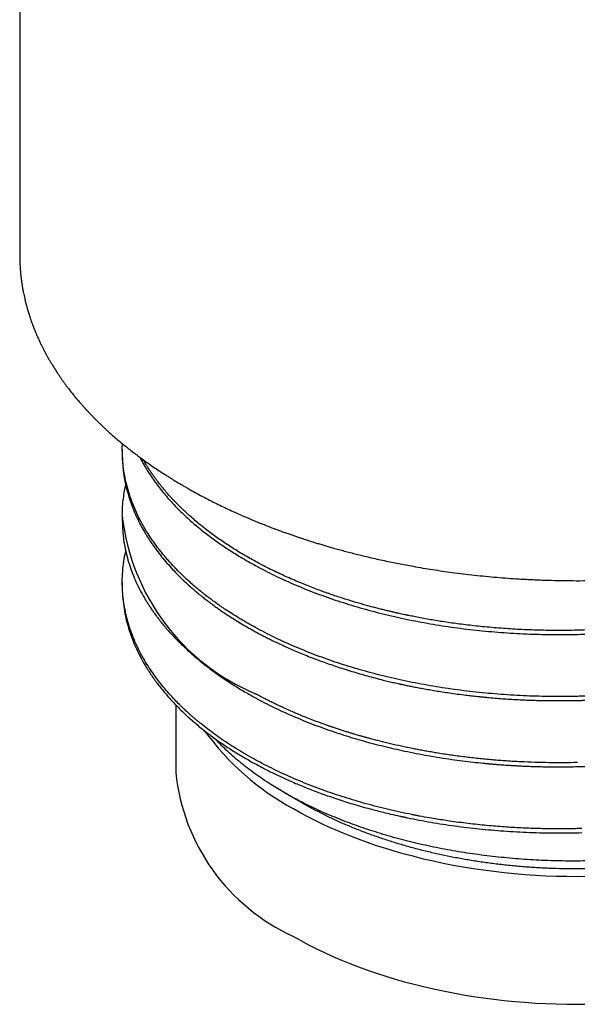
# Model space of a CAD drawing. Header units: millimetres. Extents: x 8 to 276, y 12 to 454.
# Tile 1 of 40: x 244 to 257, y 33 to 55. Entities that reach past the tile are written whole.
import ezdxf

# ---------------------------------------------------------------- set-up
doc = ezdxf.new("R2010")
doc.units = ezdxf.units.MM

msp = doc.modelspace()

# ---------------------------------------------------------------- linework, layer by layer
at = {"color": 7, "linetype": 'Continuous', "lineweight": 30}
for p, q in [((244.032, 138.282), (244.032, 50.05)), ((244.033, 50.05), (244.033, 50.042)), ((246.332, 45.675), (246.332, 45.583)), ((246.332, 44.195), (246.332, 44.102)), ((246.332, 42.712), (246.332, 42.62)), ((247.532, 39.967), (247.532, 38.455)), ((249.958, 38.005), (249.661, 38.185)), ((249.957, 38.006), (250.379, 37.762))]:
    msp.add_line(p, q, dxfattribs=at)
at = {"color": 7, "linetype": 'Continuous', "lineweight": 30, "flags": 128}
for points in [[(256.767, 36.119), (256.532, 36.117), (256.296, 36.119), (256.061, 36.125), (255.825, 36.133), (255.591, 36.146), (255.357, 36.162), (255.124, 36.181), (254.891, 36.204), (254.66, 36.231), (254.431, 36.261), (254.202, 36.294), (253.975, 36.331), (253.75, 36.372), (253.527, 36.415), (253.306, 36.463), (253.087, 36.513), (252.871, 36.567), (252.657, 36.624), (252.446, 36.684), (252.237, 36.747), (252.032, 36.813), (251.829, 36.883), (251.63, 36.956), (251.434, 37.031), (251.242, 37.11), (251.053, 37.191), (250.868, 37.275), (250.687, 37.362), (250.509, 37.452), (250.336, 37.544), (250.168, 37.639)], [(250.168, 34.781), (250.336, 34.686), (250.509, 34.594), (250.687, 34.504), (250.868, 34.417), (251.053, 34.333), (251.242, 34.252), (251.434, 34.173), (251.63, 34.098), (251.829, 34.025), (252.032, 33.956), (252.237, 33.889), (252.446, 33.826), (252.657, 33.766), (252.871, 33.709), (253.087, 33.655), (253.306, 33.605), (253.527, 33.558), (253.75, 33.514), (253.975, 33.473), (254.202, 33.437), (254.431, 33.403), (254.66, 33.373), (254.891, 33.347), (255.124, 33.323), (255.357, 33.304), (255.591, 33.288), (255.825, 33.276), (256.061, 33.267), (256.296, 33.261), (256.532, 33.26), (256.767, 33.261)]]:
    msp.add_lwpolyline(points, dxfattribs=at)
at = {"color": 7, "linetype": 'Continuous', "lineweight": 30}
for centre, radius, start, end in [((251.209, 44.745), 4.908, 186.4356, 247.3571), ((253.074, 42.968), 6.07, 216.064, 241.3897), ((252.039, 38.907), 4.53, 185.7216, 245.5985)]:
    msp.add_arc(centre, radius, start, end, dxfattribs=at)
for points, knots in [([(244.032, 50.049), (244.032, 50.042), (244.032, 50.027), (244.032, 50.002), (244.033, 49.974), (244.033, 49.942), (244.034, 49.909), (244.035, 49.876), (244.037, 49.843), (244.039, 49.808), (244.041, 49.772), (244.044, 49.733), (244.047, 49.693), (244.05, 49.655), (244.053, 49.622), (244.056, 49.594), (244.059, 49.571), (244.061, 49.553), (244.062, 49.54), (244.063, 49.531), (244.064, 49.522), (244.066, 49.511), (244.067, 49.497), (244.07, 49.48), (244.072, 49.46), (244.076, 49.436), (244.08, 49.409), (244.084, 49.384), (244.088, 49.352), (244.094, 49.316), (244.102, 49.275), (244.109, 49.235), (244.118, 49.189), (244.13, 49.133), (244.141, 49.082), (244.15, 49.044), (244.156, 49.021), (244.16, 49.001), (244.164, 48.986), (244.167, 48.974), (244.17, 48.964), (244.172, 48.956), (244.174, 48.946), (244.177, 48.934), (244.181, 48.921), (244.186, 48.902), (244.193, 48.876), (244.203, 48.842), (244.214, 48.803), (244.227, 48.759), (244.242, 48.711), (244.259, 48.658), (244.275, 48.611), (244.288, 48.573), (244.298, 48.544), (244.309, 48.516), (244.317, 48.491), (244.325, 48.472), (244.33, 48.457), (244.335, 48.445), (244.34, 48.433), (244.345, 48.419), (244.351, 48.404), (244.359, 48.384), (244.369, 48.359), (244.38, 48.331), (244.392, 48.302), (244.405, 48.273), (244.417, 48.244), (244.429, 48.216), (244.443, 48.185), (244.458, 48.151), (244.475, 48.115), (244.492, 48.079), (244.509, 48.044), (244.525, 48.011), (244.541, 47.979), (244.556, 47.949), (244.569, 47.924), (244.581, 47.902), (244.59, 47.884), (244.597, 47.871), (244.602, 47.861), (244.607, 47.852), (244.613, 47.841), (244.62, 47.828), (244.629, 47.811), (244.646, 47.78), (244.672, 47.735), (244.705, 47.677), (244.74, 47.619), (244.788, 47.54), (244.849, 47.444), (244.906, 47.358), (244.944, 47.302), (244.962, 47.276), (244.979, 47.253), (244.994, 47.231), (245.008, 47.212), (245.022, 47.192), (245.038, 47.171), (245.057, 47.145), (245.078, 47.116), (245.102, 47.085), (245.154, 47.017), (245.208, 46.948), (245.264, 46.879), (245.293, 46.844), (245.322, 46.809), (245.352, 46.775), (245.381, 46.741), (245.409, 46.709), (245.435, 46.68), (245.458, 46.654), (245.478, 46.631), (245.496, 46.612), (245.511, 46.595), (245.524, 46.58), (245.538, 46.566), (245.555, 46.547), (245.577, 46.524), (245.604, 46.495), (245.633, 46.465), (245.667, 46.43), (245.707, 46.389), (245.754, 46.342), (245.803, 46.293), (245.855, 46.244), (245.907, 46.194), (245.96, 46.145), (246.029, 46.081), (246.115, 46.004), (246.22, 45.914), (246.323, 45.827), (246.425, 45.745), (246.525, 45.665), (246.63, 45.585), (246.739, 45.503), (246.854, 45.42), (246.973, 45.336), (247.097, 45.252), (247.206, 45.18), (247.297, 45.122), (247.365, 45.079), (247.427, 45.04), (247.484, 45.004), (247.536, 44.973), (247.574, 44.95), (247.602, 44.934), (247.619, 44.923), (247.635, 44.914), (247.65, 44.905), (247.665, 44.896), (247.681, 44.887), (247.702, 44.874), (247.729, 44.859), (247.762, 44.84), (247.8, 44.818), (247.829, 44.802), (247.844, 44.793)], [0, 0, 0, 0, 0.003309, 0.00728, 0.011913, 0.017208, 0.023166, 0.028313, 0.033869, 0.039835, 0.046211, 0.05263, 0.06005, 0.066602, 0.072284, 0.077098, 0.081042, 0.084117, 0.086323, 0.087402, 0.088847, 0.090759, 0.09314, 0.095989, 0.099306, 0.103769, 0.108273, 0.112653, 0.116908, 0.124198, 0.13109, 0.137648, 0.144458, 0.154852, 0.166053, 0.170542, 0.174459, 0.177739, 0.180384, 0.182427, 0.183849, 0.185302, 0.18701, 0.188974, 0.191194, 0.19367, 0.198727, 0.204599, 0.211285, 0.218783, 0.227092, 0.236213, 0.246145, 0.251119, 0.256275, 0.261312, 0.265535, 0.268917, 0.271456, 0.273228, 0.275241, 0.277624, 0.280378, 0.283502, 0.288024, 0.293096, 0.298233, 0.303316, 0.308346, 0.313323, 0.318246, 0.32469, 0.331041, 0.337297, 0.34346, 0.349527, 0.355186, 0.360464, 0.365039, 0.36891, 0.372078, 0.374544, 0.375801, 0.377314, 0.3793, 0.381758, 0.384688, 0.388091, 0.398327, 0.408746, 0.419318, 0.430044, 0.451344, 0.471978, 0.477172, 0.481955, 0.48631, 0.490239, 0.49374, 0.497005, 0.501106, 0.505839, 0.511205, 0.517203, 0.523664, 0.549345, 0.555954, 0.562587, 0.569243, 0.575922, 0.582583, 0.588768, 0.594352, 0.599333, 0.603714, 0.607493, 0.61067, 0.613273, 0.616003, 0.61917, 0.624231, 0.629799, 0.635726, 0.642011, 0.65071, 0.660015, 0.669842, 0.679777, 0.68976, 0.699792, 0.709872, 0.728479, 0.747247, 0.766189, 0.782697, 0.799649, 0.817044, 0.834883, 0.853166, 0.871891, 0.891059, 0.910621, 0.921517, 0.931557, 0.940741, 0.949071, 0.956545, 0.963165, 0.965807, 0.968284, 0.970595, 0.97274, 0.97472, 0.976899, 0.979812, 0.983579, 0.988199, 0.993673, 1, 1, 1, 1]), ([(247.844, 44.793), (247.898, 44.763), (248.005, 44.704), (248.166, 44.618), (248.324, 44.536), (248.479, 44.459), (248.63, 44.386), (248.775, 44.318), (248.914, 44.255), (249.045, 44.197), (249.173, 44.142), (249.297, 44.091), (249.419, 44.041), (249.538, 43.993), (249.655, 43.948), (249.767, 43.906), (249.873, 43.866), (249.974, 43.83), (250.067, 43.797), (250.154, 43.767), (250.233, 43.739), (250.307, 43.715), (250.376, 43.692), (250.439, 43.671), (250.498, 43.652), (250.551, 43.635), (250.598, 43.62), (250.643, 43.606), (250.687, 43.593), (250.732, 43.579), (250.793, 43.56), (250.871, 43.537), (250.967, 43.509), (251.073, 43.479), (251.187, 43.447), (251.311, 43.413), (251.441, 43.379), (251.579, 43.344), (251.726, 43.308), (251.88, 43.271), (252.04, 43.234), (252.204, 43.199), (252.367, 43.164), (252.529, 43.132), (252.691, 43.101), (252.872, 43.068), (253.071, 43.033), (253.29, 42.998), (253.507, 42.965), (253.735, 42.933), (253.975, 42.903), (254.226, 42.874), (254.476, 42.848), (254.725, 42.825), (254.975, 42.806), (255.249, 42.787), (255.546, 42.772), (255.866, 42.759), (256.187, 42.752), (256.508, 42.749), (256.829, 42.751), (257.144, 42.758), (257.452, 42.769), (257.754, 42.784), (258.055, 42.803), (258.355, 42.827), (258.645, 42.854), (258.926, 42.884), (259.2, 42.917), (259.478, 42.954), (259.758, 42.995), (260.041, 43.041), (260.327, 43.092), (260.567, 43.138), (260.762, 43.178), (260.911, 43.21), (261.06, 43.243), (261.208, 43.277), (261.353, 43.312), (261.499, 43.348), (261.646, 43.385), (261.794, 43.425), (261.934, 43.463), (262.063, 43.499), (262.18, 43.534), (262.287, 43.565), (262.388, 43.596), (262.472, 43.622), (262.541, 43.644), (262.6, 43.663), (262.66, 43.683), (262.725, 43.704), (262.799, 43.729), (262.884, 43.758), (262.98, 43.791), (263.081, 43.827), (263.187, 43.865), (263.299, 43.906), (263.414, 43.95), (263.535, 43.997), (263.66, 44.047), (263.789, 44.1), (263.923, 44.156), (264.058, 44.215), (264.191, 44.274), (264.318, 44.332), (264.443, 44.39), (264.563, 44.448), (264.68, 44.506), (264.789, 44.561), (264.89, 44.614), (264.98, 44.661), (265.058, 44.704), (265.127, 44.741), (265.183, 44.773), (265.227, 44.797), (265.258, 44.815), (265.286, 44.831), (265.307, 44.843), (265.323, 44.852), (265.334, 44.858), (265.343, 44.864), (265.354, 44.87), (265.368, 44.878), (265.387, 44.889), (265.41, 44.903), (265.435, 44.917), (265.47, 44.938), (265.515, 44.965), (265.572, 44.999), (265.633, 45.037), (265.699, 45.079), (265.764, 45.12), (265.828, 45.161), (265.889, 45.2), (265.951, 45.241), (266.012, 45.283), (266.097, 45.341), (266.204, 45.416), (266.33, 45.507), (266.45, 45.597), (266.564, 45.685), (266.671, 45.771), (266.774, 45.855), (266.873, 45.939), (266.972, 46.025), (267.071, 46.115), (267.171, 46.208), (267.247, 46.282), (267.301, 46.334), (267.332, 46.366), (267.363, 46.397), (267.392, 46.426), (267.421, 46.456), (267.448, 46.484), (267.473, 46.51), (267.494, 46.532), (267.509, 46.549), (267.519, 46.56), (267.526, 46.567), (267.532, 46.574), (267.54, 46.582), (267.551, 46.594), (267.565, 46.61), (267.583, 46.63), (267.604, 46.653), (267.628, 46.68), (267.654, 46.709), (267.69, 46.75), (267.735, 46.803), (267.786, 46.864), (267.832, 46.921), (267.875, 46.974), (267.916, 47.026), (267.95, 47.071), (267.976, 47.106), (267.996, 47.132), (268.015, 47.158), (268.033, 47.182), (268.049, 47.204), (268.061, 47.222), (268.07, 47.234), (268.077, 47.243), (268.082, 47.251), (268.088, 47.259), (268.095, 47.269), (268.105, 47.284), (268.119, 47.304), (268.137, 47.33), (268.158, 47.361), (268.182, 47.396), (268.206, 47.433), (268.23, 47.471), (268.254, 47.508), (268.277, 47.545), (268.3, 47.581), (268.322, 47.617), (268.343, 47.653), (268.364, 47.688), (268.383, 47.722), (268.4, 47.752), (268.414, 47.777), (268.425, 47.797), (268.435, 47.814), (268.443, 47.829), (268.45, 47.843), (268.458, 47.857), (268.468, 47.876), (268.48, 47.898), (268.493, 47.924), (268.508, 47.953), (268.524, 47.984), (268.54, 48.016), (268.555, 48.048), (268.575, 48.088), (268.598, 48.138), (268.625, 48.197), (268.65, 48.255), (268.674, 48.31), (268.695, 48.362), (268.712, 48.404), (268.725, 48.437), (268.734, 48.461), (268.742, 48.482), (268.749, 48.502), (268.757, 48.524), (268.766, 48.549), (268.776, 48.578), (268.788, 48.61), (268.803, 48.656), (268.823, 48.716), (268.841, 48.776), (268.855, 48.824), (268.865, 48.859), (268.875, 48.894), (268.884, 48.928), (268.892, 48.958), (268.898, 48.983), (268.903, 49.004), (268.907, 49.02), (268.91, 49.031), (268.912, 49.04), (268.915, 49.052), (268.918, 49.066), (268.922, 49.083), (268.927, 49.103), (268.932, 49.126), (268.941, 49.167), (268.953, 49.227), (268.964, 49.288), (268.972, 49.334), (268.977, 49.365), (268.981, 49.395), (268.986, 49.422), (268.989, 49.446), (268.992, 49.466), (268.994, 49.484), (268.996, 49.501), (268.999, 49.52), (269.002, 49.543), (269.005, 49.57), (269.008, 49.601), (269.012, 49.636), (269.015, 49.676), (269.019, 49.72), (269.022, 49.766), (269.025, 49.815), (269.028, 49.868), (269.03, 49.926), (269.031, 49.985), (269.032, 50.026), (269.032, 50.046)], [0, 0, 0, 0, 0.007737, 0.015224, 0.022463, 0.029452, 0.036192, 0.042683, 0.048574, 0.054244, 0.059692, 0.064919, 0.069923, 0.074989, 0.079806, 0.084374, 0.088692, 0.092761, 0.096581, 0.099955, 0.103107, 0.106038, 0.108747, 0.111235, 0.113541, 0.115617, 0.117464, 0.119123, 0.120813, 0.122567, 0.124385, 0.12788, 0.131589, 0.13551, 0.139947, 0.144628, 0.149553, 0.154722, 0.160135, 0.165897, 0.171889, 0.177885, 0.183829, 0.189723, 0.195565, 0.201355, 0.209233, 0.217014, 0.224697, 0.232284, 0.241189, 0.249957, 0.258618, 0.267272, 0.275926, 0.284579, 0.295593, 0.306606, 0.317619, 0.328632, 0.339646, 0.350659, 0.361043, 0.371427, 0.381812, 0.392196, 0.402581, 0.412036, 0.421625, 0.431378, 0.441294, 0.451375, 0.461619, 0.472026, 0.477433, 0.482883, 0.488376, 0.493889, 0.499246, 0.504412, 0.510254, 0.51583, 0.521138, 0.52618, 0.530524, 0.534647, 0.538551, 0.542236, 0.544441, 0.546693, 0.549085, 0.551616, 0.554286, 0.557895, 0.56173, 0.565791, 0.57008, 0.574595, 0.579338, 0.584307, 0.589503, 0.594926, 0.600576, 0.606449, 0.612247, 0.617799, 0.623103, 0.628652, 0.633903, 0.638854, 0.643506, 0.647858, 0.651309, 0.654546, 0.657568, 0.659248, 0.660791, 0.662097, 0.663165, 0.663847, 0.664376, 0.664754, 0.66521, 0.66592, 0.666865, 0.668004, 0.669223, 0.670519, 0.673074, 0.675884, 0.678949, 0.682268, 0.685843, 0.688831, 0.691976, 0.695228, 0.69845, 0.701631, 0.708715, 0.715593, 0.722267, 0.728735, 0.734999, 0.740952, 0.746888, 0.752962, 0.759173, 0.765624, 0.772216, 0.774317, 0.776432, 0.778561, 0.780606, 0.782462, 0.784517, 0.786277, 0.787742, 0.788911, 0.789495, 0.789963, 0.790338, 0.790873, 0.791634, 0.792689, 0.793999, 0.795563, 0.797383, 0.79931, 0.801201, 0.805515, 0.809628, 0.81313, 0.81649, 0.819863, 0.823288, 0.824933, 0.82659, 0.828258, 0.829887, 0.83128, 0.832417, 0.833132, 0.833689, 0.834115, 0.834619, 0.835243, 0.835986, 0.837357, 0.83901, 0.840944, 0.843159, 0.845533, 0.847878, 0.850192, 0.852475, 0.854727, 0.856949, 0.859139, 0.861299, 0.863428, 0.865407, 0.866778, 0.867988, 0.869035, 0.869921, 0.870689, 0.871578, 0.87262, 0.874014, 0.875614, 0.877419, 0.879323, 0.881231, 0.883143, 0.885059, 0.888583, 0.892119, 0.89562, 0.898924, 0.902018, 0.904902, 0.906467, 0.907867, 0.909102, 0.910211, 0.911491, 0.912978, 0.914671, 0.91657, 0.918611, 0.922778, 0.927151, 0.929171, 0.931231, 0.933332, 0.935351, 0.937105, 0.938594, 0.939818, 0.940777, 0.941298, 0.941786, 0.942439, 0.943262, 0.944256, 0.945421, 0.946756, 0.948223, 0.952737, 0.957041, 0.958895, 0.960706, 0.962446, 0.964009, 0.965385, 0.966575, 0.967579, 0.968436, 0.96957, 0.970929, 0.972515, 0.974326, 0.976375, 0.97869, 0.981274, 0.983878, 0.986708, 0.989764, 0.993046, 0.996553, 1, 1, 1, 1]), ([(246.332, 45.675), (246.332, 45.7), (246.332, 45.747), (246.334, 45.795), (246.335, 45.818)], [0, 0, 0, 0, 0.512131, 1, 1, 1, 1]), ([(248.67, 42.086), (248.657, 42.095), (248.626, 42.116), (248.575, 42.15), (248.515, 42.192), (248.446, 42.24), (248.369, 42.296), (248.286, 42.357), (248.198, 42.425), (248.105, 42.499), (248.006, 42.579), (247.903, 42.668), (247.796, 42.763), (247.71, 42.843), (247.652, 42.9), (247.621, 42.93), (247.597, 42.954), (247.555, 42.996), (247.477, 43.077), (247.384, 43.178), (247.294, 43.282), (247.224, 43.366), (247.156, 43.452), (247.091, 43.538), (247.027, 43.626), (246.966, 43.714), (246.884, 43.84), (246.785, 44.005), (246.678, 44.209), (246.586, 44.416), (246.507, 44.625), (246.443, 44.834), (246.393, 45.044), (246.358, 45.254), (246.336, 45.464), (246.333, 45.605), (246.332, 45.675)], [0, 0, 0, 0, 0.009224, 0.020668, 0.034331, 0.050214, 0.068316, 0.088637, 0.109782, 0.132891, 0.157964, 0.185002, 0.214004, 0.244971, 0.256914, 0.264196, 0.271384, 0.278582, 0.301274, 0.342053, 0.365848, 0.389755, 0.413774, 0.437904, 0.462146, 0.4865, 0.510965, 0.565529, 0.620146, 0.674815, 0.729536, 0.78431, 0.838157, 0.892054, 0.946002, 1, 1, 1, 1]), ([(246.332, 45.583), (246.332, 45.569), (246.332, 45.538), (246.333, 45.49), (246.335, 45.437), (246.338, 45.378), (246.343, 45.314), (246.349, 45.246), (246.358, 45.173), (246.369, 45.095), (246.383, 45.013), (246.401, 44.925), (246.422, 44.832), (246.447, 44.735), (246.469, 44.658), (246.486, 44.604), (246.496, 44.573), (246.507, 44.541), (246.517, 44.51), (246.527, 44.482), (246.545, 44.433), (246.582, 44.337), (246.644, 44.193), (246.726, 44.026), (246.801, 43.888), (246.865, 43.781), (246.914, 43.702), (246.965, 43.624), (247.019, 43.546), (247.091, 43.445), (247.184, 43.323), (247.302, 43.179), (247.427, 43.038), (247.554, 42.904), (247.681, 42.777), (247.804, 42.663), (247.904, 42.574), (247.963, 42.523), (247.985, 42.505), (247.991, 42.5), (247.997, 42.495), (248.003, 42.49), (248.009, 42.485), (248.015, 42.48), (248.02, 42.476), (248.025, 42.471), (248.032, 42.465), (248.044, 42.456), (248.061, 42.442), (248.083, 42.424), (248.11, 42.402), (248.144, 42.375), (248.183, 42.344), (248.229, 42.308), (248.281, 42.269), (248.341, 42.224), (248.412, 42.172), (248.493, 42.115), (248.583, 42.052), (248.683, 41.986), (248.791, 41.916), (248.908, 41.842), (249.035, 41.766), (249.173, 41.686), (249.269, 41.633), (249.319, 41.606)], [0, 0, 0, 0, 0.009674, 0.020534, 0.032581, 0.045813, 0.060232, 0.075549, 0.09201, 0.109615, 0.128364, 0.148258, 0.169296, 0.191478, 0.214804, 0.221864, 0.229022, 0.236279, 0.243634, 0.250497, 0.255251, 0.277716, 0.316596, 0.35573, 0.39512, 0.413779, 0.432494, 0.451266, 0.470095, 0.48898, 0.524582, 0.560184, 0.595785, 0.631387, 0.662716, 0.694045, 0.721615, 0.733746, 0.735107, 0.736469, 0.737831, 0.739192, 0.740554, 0.741916, 0.743277, 0.744091, 0.74537, 0.748161, 0.751998, 0.756882, 0.762812, 0.770291, 0.77896, 0.78882, 0.79987, 0.812111, 0.827234, 0.843851, 0.861961, 0.881565, 0.902661, 0.924835, 0.94845, 0.973505, 1, 1, 1, 1]), ([(246.727, 45.513), (246.743, 45.481), (246.803, 45.359), (246.931, 45.152), (247.112, 44.892), (247.317, 44.638), (247.545, 44.391), (247.794, 44.15), (248.065, 43.916), (248.355, 43.69), (248.565, 43.547), (248.67, 43.476)], [0, 0, 0, 0, 0.043123, 0.162733, 0.282342, 0.401952, 0.521562, 0.641171, 0.760781, 0.88039, 1, 1, 1, 1]), ([(249.319, 43.179), (249.226, 43.231), (249.039, 43.335), (248.774, 43.499), (248.519, 43.668), (248.278, 43.843), (248.048, 44.024), (247.832, 44.209), (247.63, 44.4), (247.441, 44.594), (247.266, 44.793), (247.105, 44.996), (246.96, 45.202), (246.861, 45.355), (246.815, 45.44), (246.807, 45.454)], [0, 0, 0, 0, 0.081953, 0.163906, 0.24586, 0.327813, 0.409766, 0.491719, 0.573673, 0.655626, 0.737579, 0.819532, 0.901486, 0.983439, 1, 1, 1, 1]), ([(246.332, 44.195), (246.333, 44.254), (246.334, 44.372), (246.35, 44.55), (246.374, 44.722), (246.398, 44.835), (246.409, 44.889)], [0, 0, 0, 0, 0.255066, 0.510132, 0.7652, 1, 1, 1, 1]), ([(246.332, 44.102), (246.333, 44.038), (246.335, 43.908), (246.354, 43.711), (246.385, 43.512), (246.43, 43.312), (246.488, 43.109), (246.557, 42.914), (246.637, 42.726), (246.725, 42.545), (246.804, 42.402), (246.868, 42.294), (246.912, 42.223), (246.958, 42.153), (247.007, 42.082), (247.057, 42.011), (247.138, 41.9), (247.256, 41.751), (247.418, 41.565), (247.592, 41.383), (247.778, 41.205), (247.976, 41.03), (248.181, 40.863), (248.393, 40.704), (248.61, 40.552), (248.837, 40.404), (249.072, 40.261), (249.237, 40.169), (249.319, 40.123)], [0, 0, 0, 0, 0.043663, 0.087951, 0.132864, 0.178401, 0.224563, 0.271349, 0.313038, 0.355211, 0.397868, 0.414759, 0.431725, 0.448765, 0.46588, 0.48307, 0.500334, 0.54697, 0.593607, 0.640243, 0.686878, 0.733514, 0.780149, 0.82412, 0.86809, 0.91206, 0.95603, 1, 1, 1, 1]), ([(263.744, 43.549), (263.689, 43.516), (263.578, 43.449), (263.407, 43.351), (263.229, 43.254), (263.044, 43.158), (262.854, 43.063), (262.657, 42.97), (262.453, 42.878), (262.251, 42.791), (262.05, 42.709), (261.851, 42.632), (261.647, 42.556), (261.438, 42.483), (261.216, 42.409), (260.982, 42.335), (260.744, 42.265), (260.576, 42.218), (260.482, 42.193), (260.452, 42.185), (260.422, 42.177), (260.392, 42.169), (260.363, 42.161), (260.258, 42.135), (260.079, 42.09), (259.822, 42.031), (259.563, 41.976), (259.301, 41.925), (259.038, 41.878), (258.773, 41.835), (258.506, 41.796), (258.233, 41.761), (257.955, 41.729), (257.672, 41.702), (257.388, 41.679), (257.103, 41.661), (256.817, 41.647), (256.627, 41.641), (256.532, 41.639)], [0, 0, 0, 0, 0.028903, 0.058234, 0.087992, 0.118179, 0.148793, 0.179836, 0.211306, 0.243204, 0.272149, 0.301436, 0.331068, 0.361043, 0.391361, 0.425108, 0.45927, 0.489677, 0.493683, 0.497695, 0.501711, 0.505734, 0.509762, 0.513795, 0.547829, 0.581863, 0.615896, 0.649931, 0.683965, 0.717999, 0.752033, 0.786068, 0.821723, 0.857378, 0.893033, 0.928689, 0.964344, 1, 1, 1, 1]), ([(249.468, 38.655), (249.342, 38.724), (249.088, 38.86), (248.733, 39.079), (248.398, 39.308), (248.17, 39.482), (248.031, 39.596), (247.973, 39.644), (247.918, 39.692), (247.872, 39.732), (247.825, 39.774), (247.771, 39.823), (247.696, 39.893), (247.607, 39.979), (247.505, 40.083), (247.401, 40.195), (247.297, 40.313), (247.194, 40.438), (247.089, 40.575), (246.984, 40.723), (246.897, 40.857), (246.828, 40.971), (246.784, 41.049), (246.749, 41.113), (246.72, 41.169), (246.691, 41.226), (246.663, 41.284), (246.616, 41.386), (246.554, 41.534), (246.484, 41.733), (246.436, 41.9), (246.406, 42.029), (246.388, 42.118), (246.372, 42.209), (246.358, 42.302), (246.347, 42.397), (246.335, 42.539), (246.329, 42.726), (246.338, 42.956), (246.365, 43.18), (246.39, 43.331), (246.409, 43.407), (246.41, 43.41)], [0, 0, 0, 0, 0.056442, 0.112884, 0.169327, 0.22577, 0.236897, 0.248025, 0.259152, 0.269507, 0.275184, 0.287791, 0.302324, 0.322138, 0.344682, 0.369957, 0.394102, 0.420304, 0.448561, 0.478875, 0.511245, 0.530313, 0.547195, 0.557949, 0.568957, 0.58022, 0.591737, 0.603507, 0.63996, 0.678654, 0.719589, 0.736284, 0.753326, 0.770714, 0.788447, 0.806526, 0.824952, 0.869702, 0.913494, 0.956327, 0.998201, 1, 1, 1, 1]), ([(256.532, 41.639), (256.452, 41.637), (256.294, 41.634), (256.061, 41.634), (255.833, 41.636), (255.612, 41.641), (255.397, 41.649), (255.188, 41.659), (254.979, 41.671), (254.77, 41.686), (254.562, 41.704), (254.362, 41.723), (254.169, 41.744), (253.984, 41.766), (253.807, 41.789), (253.637, 41.813), (253.474, 41.838), (253.32, 41.863), (253.168, 41.889), (253.019, 41.916), (252.879, 41.943), (252.787, 41.962), (252.738, 41.972), (252.725, 41.974), (252.712, 41.977), (252.699, 41.98), (252.687, 41.982), (252.674, 41.985), (252.646, 41.991), (252.599, 42.001), (252.532, 42.016), (252.457, 42.032), (252.376, 42.051), (252.287, 42.072), (252.192, 42.095), (252.092, 42.12), (251.99, 42.146), (251.885, 42.174), (251.774, 42.204), (251.659, 42.237), (251.538, 42.272), (251.414, 42.31), (251.288, 42.349), (251.159, 42.391), (251.026, 42.436), (250.89, 42.483), (250.75, 42.534), (250.606, 42.588), (250.459, 42.646), (250.307, 42.708), (250.149, 42.775), (249.987, 42.847), (249.822, 42.923), (249.655, 43.004), (249.486, 43.089), (249.375, 43.149), (249.319, 43.179)], [0, 0, 0, 0, 0.029875, 0.059031, 0.087466, 0.115181, 0.142177, 0.168452, 0.194007, 0.221286, 0.247694, 0.27323, 0.297895, 0.321689, 0.344612, 0.366664, 0.387844, 0.408153, 0.42759, 0.447965, 0.467286, 0.483416, 0.485176, 0.486925, 0.488664, 0.490393, 0.492111, 0.49382, 0.495517, 0.503627, 0.512742, 0.522862, 0.533989, 0.546122, 0.55926, 0.573405, 0.587254, 0.601948, 0.617488, 0.633873, 0.651103, 0.669178, 0.68722, 0.706032, 0.725614, 0.745966, 0.767089, 0.788981, 0.811644, 0.835076, 0.860451, 0.88667, 0.913735, 0.941645, 0.9704, 1, 1, 1, 1]), ([(246.332, 42.62), (246.332, 42.619), (246.329, 42.545), (246.338, 42.397), (246.36, 42.178), (246.399, 41.96), (246.453, 41.742), (246.522, 41.526), (246.606, 41.312), (246.705, 41.1), (246.819, 40.89), (246.948, 40.683), (247.091, 40.479), (247.248, 40.279), (247.419, 40.082), (247.604, 39.889), (247.802, 39.7), (248.014, 39.516), (248.238, 39.336), (248.475, 39.162), (248.723, 38.994), (248.899, 38.886), (248.986, 38.832)], [0, 0, 0, 0, 0.00092, 0.053503, 0.106086, 0.15867, 0.211253, 0.263836, 0.316419, 0.369002, 0.421585, 0.474169, 0.526752, 0.579335, 0.631918, 0.684501, 0.737084, 0.789667, 0.842251, 0.894834, 0.947417, 1, 1, 1, 1]), ([(263.744, 42.067), (263.74, 42.065), (263.733, 42.061), (263.722, 42.054), (263.711, 42.047), (263.7, 42.041), (263.689, 42.034), (263.678, 42.027), (263.667, 42.021), (263.637, 42.003), (263.568, 41.962), (263.465, 41.903), (263.346, 41.836), (263.2, 41.757), (263.02, 41.664), (262.811, 41.561), (262.607, 41.465), (262.407, 41.376), (262.203, 41.29), (261.983, 41.201), (261.746, 41.111), (261.492, 41.019), (261.233, 40.932), (260.97, 40.85), (260.703, 40.771), (260.447, 40.701), (260.201, 40.639), (259.966, 40.582), (259.729, 40.53), (259.49, 40.48), (259.241, 40.432), (258.983, 40.387), (258.788, 40.356), (258.667, 40.338), (258.619, 40.331), (258.572, 40.324), (258.53, 40.318), (258.483, 40.312), (258.43, 40.304), (258.353, 40.294), (258.26, 40.282), (258.149, 40.269), (258.031, 40.256), (257.905, 40.242), (257.771, 40.229), (257.63, 40.217), (257.486, 40.205), (257.339, 40.194), (257.19, 40.185), (257.034, 40.176), (256.872, 40.168), (256.704, 40.162), (256.59, 40.159), (256.532, 40.158)], [0, 0, 0, 0, 0.001925, 0.003854, 0.005782, 0.007711, 0.00964, 0.011568, 0.013497, 0.015426, 0.027549, 0.049197, 0.068526, 0.087855, 0.12237, 0.156885, 0.187702, 0.218519, 0.249336, 0.280153, 0.31684, 0.353526, 0.390212, 0.426898, 0.463584, 0.50027, 0.531545, 0.56282, 0.594095, 0.62537, 0.656645, 0.691048, 0.725452, 0.731507, 0.737562, 0.743618, 0.749645, 0.753522, 0.761457, 0.769815, 0.782924, 0.796956, 0.811911, 0.827788, 0.844588, 0.862311, 0.880956, 0.898859, 0.917536, 0.936989, 0.957218, 0.978221, 1, 1, 1, 1]), ([(256.532, 40.066), (256.539, 40.067), (256.558, 40.067), (256.589, 40.068), (256.627, 40.069), (256.674, 40.07), (256.728, 40.072), (256.791, 40.074), (256.862, 40.077), (256.941, 40.08), (257.028, 40.084), (257.123, 40.09), (257.223, 40.095), (257.329, 40.102), (257.44, 40.11), (257.558, 40.119), (257.683, 40.13), (257.812, 40.142), (257.944, 40.155), (258.079, 40.169), (258.202, 40.184), (258.314, 40.197), (258.386, 40.207), (258.43, 40.212), (258.444, 40.214), (258.454, 40.216), (258.465, 40.217), (258.475, 40.218), (258.485, 40.22), (258.542, 40.227), (258.649, 40.242), (258.801, 40.265), (258.954, 40.29), (259.108, 40.316), (259.267, 40.345), (259.432, 40.376), (259.6, 40.41), (259.772, 40.446), (259.948, 40.485), (260.127, 40.528), (260.33, 40.578), (260.552, 40.637), (260.79, 40.704), (261.021, 40.773), (261.246, 40.845), (261.464, 40.918), (261.674, 40.993), (261.878, 41.069), (262.075, 41.146), (262.267, 41.225), (262.455, 41.306), (262.637, 41.388), (262.814, 41.471), (262.985, 41.555), (263.149, 41.639), (263.307, 41.723), (263.458, 41.807), (263.603, 41.89), (263.697, 41.947), (263.744, 41.975)], [0, 0, 0, 0, 0.002935, 0.006819, 0.01165, 0.01743, 0.024157, 0.032032, 0.040902, 0.050767, 0.061626, 0.07348, 0.086329, 0.099356, 0.113266, 0.128061, 0.14374, 0.160304, 0.176562, 0.19359, 0.211388, 0.223557, 0.236061, 0.238867, 0.240161, 0.241459, 0.242762, 0.244069, 0.245381, 0.246698, 0.265887, 0.285993, 0.305066, 0.324896, 0.345484, 0.366828, 0.38893, 0.411374, 0.434549, 0.458454, 0.483089, 0.515993, 0.548428, 0.580393, 0.611889, 0.642915, 0.67293, 0.702493, 0.731602, 0.760259, 0.788971, 0.817214, 0.844987, 0.872291, 0.899125, 0.925023, 0.950468, 0.975461, 1, 1, 1, 1]), ([(249.319, 41.606), (249.346, 41.591), (249.402, 41.561), (249.492, 41.514), (249.59, 41.463), (249.697, 41.41), (249.814, 41.354), (249.937, 41.296), (250.068, 41.237), (250.205, 41.178), (250.351, 41.116), (250.507, 41.053), (250.663, 40.993), (250.819, 40.936), (250.972, 40.881), (251.132, 40.827), (251.3, 40.772), (251.476, 40.717), (251.652, 40.665), (251.827, 40.616), (252.001, 40.569), (252.16, 40.529), (252.303, 40.494), (252.423, 40.466), (252.507, 40.447), (252.553, 40.437), (252.565, 40.434), (252.578, 40.432), (252.591, 40.429), (252.604, 40.426), (252.617, 40.423), (252.658, 40.414), (252.73, 40.399), (252.836, 40.378), (252.951, 40.355), (253.076, 40.332), (253.21, 40.308), (253.353, 40.283), (253.507, 40.259), (253.672, 40.234), (253.849, 40.209), (254.014, 40.188), (254.164, 40.171), (254.261, 40.16), (254.327, 40.153), (254.357, 40.15), (254.388, 40.147), (254.42, 40.144), (254.451, 40.141), (254.483, 40.138), (254.563, 40.13), (254.688, 40.119), (254.857, 40.106), (255.019, 40.096), (255.173, 40.087), (255.319, 40.079), (255.457, 40.074), (255.587, 40.069), (255.709, 40.066), (255.829, 40.064), (255.946, 40.062), (256.058, 40.062), (256.16, 40.062), (256.253, 40.062), (256.337, 40.063), (256.41, 40.064), (256.474, 40.065), (256.513, 40.066), (256.532, 40.066)], [0, 0, 0, 0, 0.014201, 0.02972, 0.046556, 0.064709, 0.084179, 0.104966, 0.125772, 0.147749, 0.170897, 0.195216, 0.220705, 0.242841, 0.26579, 0.289552, 0.314128, 0.339516, 0.365718, 0.389448, 0.413808, 0.438797, 0.455635, 0.472748, 0.488034, 0.489763, 0.491494, 0.493229, 0.494966, 0.496706, 0.498448, 0.500193, 0.513316, 0.527585, 0.542999, 0.55956, 0.577268, 0.596121, 0.61612, 0.637845, 0.660778, 0.68492, 0.701515, 0.718636, 0.722552, 0.726494, 0.730463, 0.734459, 0.738481, 0.742529, 0.746604, 0.768973, 0.79037, 0.810798, 0.830255, 0.848742, 0.865955, 0.882231, 0.897572, 0.911977, 0.92721, 0.941234, 0.95405, 0.965657, 0.976056, 0.985246, 0.993227, 1, 1, 1, 1]), ([(256.532, 38.584), (256.554, 38.585), (256.6, 38.586), (256.674, 38.588), (256.755, 38.591), (256.844, 38.594), (256.94, 38.599), (257.044, 38.604), (257.152, 38.61), (257.264, 38.617), (257.379, 38.624), (257.501, 38.634), (257.628, 38.644), (257.762, 38.656), (257.906, 38.67), (258.062, 38.686), (258.228, 38.706), (258.402, 38.727), (258.583, 38.752), (258.77, 38.78), (258.964, 38.81), (259.148, 38.842), (259.322, 38.874), (259.484, 38.905), (259.649, 38.939), (259.811, 38.973), (259.969, 39.009), (260.117, 39.044), (260.234, 39.073), (260.303, 39.09), (260.328, 39.097), (260.336, 39.099), (260.344, 39.101), (260.352, 39.103), (260.36, 39.105), (260.411, 39.118), (260.507, 39.143), (260.649, 39.182), (260.796, 39.224), (260.949, 39.27), (261.106, 39.318), (261.269, 39.371), (261.437, 39.427), (261.612, 39.488), (261.792, 39.555), (261.95, 39.615), (262.085, 39.669), (262.198, 39.715), (262.311, 39.762), (262.44, 39.818), (262.582, 39.882), (262.735, 39.952), (262.879, 40.022), (263.016, 40.09), (263.145, 40.156), (263.264, 40.219), (263.374, 40.279), (263.475, 40.336), (263.57, 40.391), (263.659, 40.443), (263.716, 40.478), (263.744, 40.495)], [0, 0, 0, 0, 0.008241, 0.017431, 0.027572, 0.038663, 0.050703, 0.063694, 0.077635, 0.091248, 0.10566, 0.12087, 0.136878, 0.153685, 0.17129, 0.191405, 0.212471, 0.234487, 0.257452, 0.281368, 0.306234, 0.332049, 0.352575, 0.373664, 0.395316, 0.417531, 0.437546, 0.457998, 0.476356, 0.484541, 0.485617, 0.486695, 0.487774, 0.488854, 0.489935, 0.491018, 0.50945, 0.528752, 0.548923, 0.569963, 0.591872, 0.614651, 0.638298, 0.66348, 0.689578, 0.716592, 0.73294, 0.749772, 0.767085, 0.783982, 0.808789, 0.83264, 0.855534, 0.877472, 0.898454, 0.918479, 0.936483, 0.953638, 0.969942, 0.985396, 1, 1, 1, 1]), ([(256.532, 38.675), (256.425, 38.673), (256.213, 38.67), (255.895, 38.671), (255.577, 38.678), (255.261, 38.691), (254.945, 38.709), (254.631, 38.734), (254.316, 38.764), (254.001, 38.8), (253.686, 38.842), (253.436, 38.881), (253.252, 38.912), (253.13, 38.933), (253.009, 38.955), (252.889, 38.978), (252.769, 39.003), (252.607, 39.036), (252.405, 39.081), (252.172, 39.137), (251.991, 39.183), (251.877, 39.213), (251.831, 39.226), (251.814, 39.23), (251.809, 39.232), (251.804, 39.233), (251.798, 39.235), (251.793, 39.236), (251.789, 39.237), (251.784, 39.239), (251.777, 39.24), (251.765, 39.244), (251.746, 39.249), (251.72, 39.257), (251.687, 39.266), (251.647, 39.277), (251.602, 39.29), (251.547, 39.307), (251.483, 39.326), (251.409, 39.348), (251.327, 39.374), (251.242, 39.401), (251.154, 39.43), (251.088, 39.452), (251.041, 39.468), (251.016, 39.476), (250.991, 39.485), (250.965, 39.494), (250.939, 39.503), (250.868, 39.528), (250.754, 39.569), (250.602, 39.626), (250.459, 39.682), (250.325, 39.737), (250.199, 39.79), (250.081, 39.841), (249.972, 39.89), (249.871, 39.936), (249.777, 39.981), (249.691, 40.023), (249.612, 40.062), (249.54, 40.098), (249.475, 40.132), (249.417, 40.162), (249.366, 40.19), (249.334, 40.207), (249.319, 40.215)], [0, 0, 0, 0, 0.039762, 0.079523, 0.119285, 0.159046, 0.198808, 0.238569, 0.278331, 0.319152, 0.359973, 0.400795, 0.416832, 0.43287, 0.448907, 0.464945, 0.480982, 0.49702, 0.5303, 0.563581, 0.592869, 0.605757, 0.611427, 0.61217, 0.612912, 0.613655, 0.614397, 0.61514, 0.615882, 0.616228, 0.617185, 0.618668, 0.621461, 0.625189, 0.629851, 0.635448, 0.641978, 0.649442, 0.658912, 0.669553, 0.681366, 0.69435, 0.706746, 0.720049, 0.723683, 0.72738, 0.731138, 0.734959, 0.738842, 0.742788, 0.767052, 0.790224, 0.812304, 0.833293, 0.85319, 0.871996, 0.889709, 0.906331, 0.921861, 0.936299, 0.949645, 0.9619, 0.973062, 0.983133, 0.992113, 1, 1, 1, 1]), ([(249.319, 40.123), (249.386, 40.087), (249.521, 40.015), (249.729, 39.911), (249.942, 39.811), (250.161, 39.714), (250.384, 39.62), (250.612, 39.53), (250.845, 39.444), (251.074, 39.364), (251.299, 39.29), (251.518, 39.223), (251.741, 39.158), (251.967, 39.097), (252.195, 39.039), (252.426, 38.984), (252.668, 38.931), (252.921, 38.88), (253.185, 38.831), (253.452, 38.787), (253.71, 38.748), (253.959, 38.714), (254.19, 38.686), (254.372, 38.667), (254.477, 38.656), (254.514, 38.653), (254.524, 38.652), (254.533, 38.651), (254.542, 38.65), (254.551, 38.649), (254.561, 38.649), (254.57, 38.648), (254.587, 38.646), (254.616, 38.644), (254.657, 38.64), (254.705, 38.636), (254.759, 38.632), (254.82, 38.627), (254.888, 38.622), (254.962, 38.617), (255.043, 38.612), (255.13, 38.607), (255.228, 38.601), (255.338, 38.596), (255.46, 38.591), (255.59, 38.587), (255.728, 38.583), (255.874, 38.581), (256.028, 38.579), (256.189, 38.579), (256.357, 38.581), (256.473, 38.583), (256.532, 38.584)], [0, 0, 0, 0, 0.035306, 0.070612, 0.105918, 0.141224, 0.17653, 0.211836, 0.247142, 0.282448, 0.314152, 0.345856, 0.37756, 0.409264, 0.440968, 0.472672, 0.504376, 0.539429, 0.574481, 0.609532, 0.644583, 0.675428, 0.706273, 0.733416, 0.745359, 0.746532, 0.747705, 0.748878, 0.750051, 0.751224, 0.752397, 0.75357, 0.754743, 0.759156, 0.764395, 0.77046, 0.777352, 0.78507, 0.793614, 0.802985, 0.813182, 0.824205, 0.836055, 0.850308, 0.865597, 0.881923, 0.899285, 0.917684, 0.936763, 0.956842, 0.977921, 1, 1, 1, 1]), ([(249.661, 38.185), (249.538, 38.266), (249.293, 38.428), (248.961, 38.686), (248.66, 38.948), (248.487, 39.129), (248.404, 39.217)], [0, 0, 0, 0, 0.25454, 0.508759, 0.762659, 1, 1, 1, 1]), ([(256.636, 37.197), (256.587, 37.196), (256.488, 37.193), (256.336, 37.191), (256.177, 37.19), (256.012, 37.19), (255.841, 37.192), (255.667, 37.196), (255.491, 37.201), (255.313, 37.209), (255.129, 37.218), (254.941, 37.23), (254.747, 37.244), (254.548, 37.261), (254.345, 37.28), (254.137, 37.303), (253.924, 37.329), (253.727, 37.355), (253.547, 37.382), (253.383, 37.408), (253.199, 37.439), (253.062, 37.463), (252.972, 37.48), (252.947, 37.485), (252.922, 37.49), (252.896, 37.495), (252.871, 37.5), (252.846, 37.505), (252.742, 37.526), (252.561, 37.564), (252.304, 37.622), (252.05, 37.685), (251.8, 37.751), (251.554, 37.822), (251.311, 37.896), (251.072, 37.974), (250.834, 38.058), (250.596, 38.146), (250.36, 38.24), (250.129, 38.338), (249.903, 38.44), (249.682, 38.545), (249.54, 38.619), (249.468, 38.655)], [0, 0, 0, 0, 0.018446, 0.037704, 0.057772, 0.078651, 0.100341, 0.122842, 0.1448, 0.167479, 0.190879, 0.214999, 0.239841, 0.265403, 0.291686, 0.31869, 0.346415, 0.37486, 0.396179, 0.417885, 0.439979, 0.469736, 0.473118, 0.476509, 0.479908, 0.483316, 0.486732, 0.490157, 0.493591, 0.52904, 0.56449, 0.599939, 0.635388, 0.670837, 0.706286, 0.741735, 0.777183, 0.81432, 0.851456, 0.888592, 0.925728, 0.962864, 1, 1, 1, 1]), ([(249.468, 38.563), (249.505, 38.544), (249.579, 38.505), (249.694, 38.448), (249.815, 38.389), (249.943, 38.33), (250.077, 38.27), (250.214, 38.21), (250.355, 38.151), (250.5, 38.093), (250.651, 38.034), (250.808, 37.976), (250.971, 37.918), (251.141, 37.86), (251.317, 37.803), (251.501, 37.747), (251.691, 37.691), (251.869, 37.642), (252.036, 37.598), (252.188, 37.56), (252.362, 37.518), (252.493, 37.488), (252.58, 37.469), (252.604, 37.464), (252.629, 37.459), (252.653, 37.454), (252.678, 37.448), (252.702, 37.443), (252.805, 37.422), (252.988, 37.386), (253.252, 37.338), (253.519, 37.295), (253.788, 37.256), (254.059, 37.221), (254.331, 37.19), (254.606, 37.164), (254.886, 37.142), (255.172, 37.124), (255.464, 37.11), (255.756, 37.101), (256.049, 37.097), (256.342, 37.098), (256.538, 37.103), (256.636, 37.105)], [0, 0, 0, 0, 0.019034, 0.038815, 0.059342, 0.080616, 0.102637, 0.125404, 0.147554, 0.170369, 0.193847, 0.217988, 0.242794, 0.268263, 0.294397, 0.321194, 0.348654, 0.376779, 0.397826, 0.419229, 0.44099, 0.470261, 0.473585, 0.476917, 0.480257, 0.483605, 0.486961, 0.490324, 0.493696, 0.529138, 0.56458, 0.600022, 0.635464, 0.670906, 0.706347, 0.741789, 0.77723, 0.814359, 0.851487, 0.888616, 0.925744, 0.962872, 1, 1, 1, 1]), ([(263.317, 38.127), (263.185, 38.054), (262.923, 37.907), (262.504, 37.704), (262.069, 37.513), (261.617, 37.338), (261.15, 37.177), (260.67, 37.032), (260.177, 36.903), (259.674, 36.79), (259.163, 36.694), (258.644, 36.614), (258.12, 36.551), (257.592, 36.506), (257.062, 36.477), (256.532, 36.466), (256.002, 36.472), (255.476, 36.495), (254.954, 36.536), (254.438, 36.592), (253.93, 36.666), (253.431, 36.755), (252.943, 36.861), (252.468, 36.981), (252.006, 37.117), (251.56, 37.268), (251.13, 37.432), (250.719, 37.61), (250.325, 37.8), (250.08, 37.937), (249.957, 38.006)], [0, 0, 0, 0, 0.036258, 0.072475, 0.108652, 0.144789, 0.180885, 0.216942, 0.252958, 0.288934, 0.324869, 0.360765, 0.39662, 0.432435, 0.468209, 0.503944, 0.539638, 0.575292, 0.610906, 0.646479, 0.682012, 0.717505, 0.752958, 0.78837, 0.823743, 0.859074, 0.894366, 0.929618, 0.964829, 1, 1, 1, 1]), ([(262.683, 37.762), (262.607, 37.719), (262.456, 37.633), (262.218, 37.51), (261.972, 37.392), (261.72, 37.28), (261.46, 37.173), (261.199, 37.073), (260.938, 36.981), (260.676, 36.896), (260.409, 36.816), (260.137, 36.741), (259.856, 36.671), (259.565, 36.605), (259.264, 36.544), (258.959, 36.489), (258.652, 36.441), (258.341, 36.399), (258.034, 36.365), (257.731, 36.338), (257.432, 36.317), (257.133, 36.302), (256.832, 36.293), (256.526, 36.29), (256.213, 36.293), (255.894, 36.303), (255.577, 36.32), (255.26, 36.343), (254.946, 36.374), (254.639, 36.41), (254.341, 36.451), (254.051, 36.498), (253.765, 36.55), (253.481, 36.608), (253.196, 36.673), (252.909, 36.745), (252.622, 36.825), (252.339, 36.911), (252.063, 37.002), (251.792, 37.1), (251.533, 37.201), (251.285, 37.305), (251.048, 37.412), (250.818, 37.524), (250.595, 37.641), (250.449, 37.72), (250.379, 37.762), (250.379, 37.762)], [0, 0, 0, 0, 0.023331, 0.046662, 0.069993, 0.093323, 0.116654, 0.139985, 0.161983, 0.183981, 0.205979, 0.227976, 0.249974, 0.273305, 0.296636, 0.319967, 0.343298, 0.366628, 0.389959, 0.411957, 0.433955, 0.455953, 0.47795, 0.499948, 0.523279, 0.54661, 0.569941, 0.593272, 0.616603, 0.639933, 0.661931, 0.683929, 0.705927, 0.727925, 0.749922, 0.773253, 0.796584, 0.819915, 0.843246, 0.866577, 0.889908, 0.911905, 0.933903, 0.955901, 0.977899, 0.999897, 1, 1, 1, 1])]:
    msp.add_open_spline(points, degree=3, knots=knots, dxfattribs=at)
for points in [[(248.67, 43.476), (248.722, 43.442), (248.825, 43.374), (248.986, 43.276), (249.15, 43.18), (249.263, 43.117), (249.319, 43.086)], [(256.532, 41.547), (256.627, 41.55), (256.818, 41.555), (257.104, 41.569), (257.389, 41.587), (257.674, 41.61), (257.958, 41.637), (258.24, 41.669), (258.522, 41.706), (258.802, 41.747), (259.08, 41.792), (259.356, 41.842), (259.629, 41.897), (259.901, 41.956), (260.17, 42.019), (260.435, 42.087), (260.698, 42.159), (260.958, 42.235), (261.214, 42.315), (261.466, 42.4), (261.715, 42.488), (261.959, 42.581), (262.199, 42.677), (262.435, 42.778), (262.666, 42.882), (262.892, 42.989), (263.113, 43.101), (263.329, 43.216), (263.54, 43.334), (263.676, 43.416), (263.744, 43.456)], [(249.319, 43.086), (249.387, 43.05), (249.523, 42.977), (249.734, 42.872), (249.95, 42.77), (250.171, 42.672), (250.397, 42.577), (250.628, 42.487), (250.864, 42.399), (251.104, 42.316), (251.349, 42.237), (251.597, 42.162), (251.849, 42.09), (252.105, 42.023), (252.365, 41.96), (252.628, 41.902), (252.894, 41.847), (253.162, 41.797), (253.434, 41.751), (253.707, 41.71), (253.984, 41.673), (254.262, 41.641), (254.541, 41.613), (254.823, 41.59), (255.106, 41.571), (255.389, 41.557), (255.674, 41.547), (255.96, 41.542), (256.245, 41.542), (256.436, 41.545), (256.532, 41.547)], [(249.319, 41.697), (249.263, 41.728), (249.15, 41.791), (248.986, 41.887), (248.825, 41.985), (248.722, 42.053), (248.67, 42.086)], [(256.532, 40.158), (256.436, 40.156), (256.245, 40.152), (255.96, 40.153), (255.674, 40.158), (255.389, 40.168), (255.106, 40.182), (254.823, 40.201), (254.541, 40.224), (254.262, 40.252), (253.984, 40.284), (253.708, 40.321), (253.434, 40.362), (253.162, 40.408), (252.894, 40.458), (252.628, 40.513), (252.365, 40.571), (252.105, 40.634), (251.849, 40.702), (251.597, 40.773), (251.349, 40.848), (251.104, 40.927), (250.864, 41.011), (250.628, 41.098), (250.397, 41.189), (250.171, 41.283), (249.95, 41.381), (249.734, 41.483), (249.523, 41.588), (249.387, 41.661), (249.319, 41.697)], [(248.986, 38.832), (249.038, 38.801), (249.142, 38.74), (249.303, 38.65), (249.413, 38.592), (249.468, 38.563)]]:
    msp.add_open_spline(points, degree=3, dxfattribs=at)

doc.saveas('drawing.dxf')
